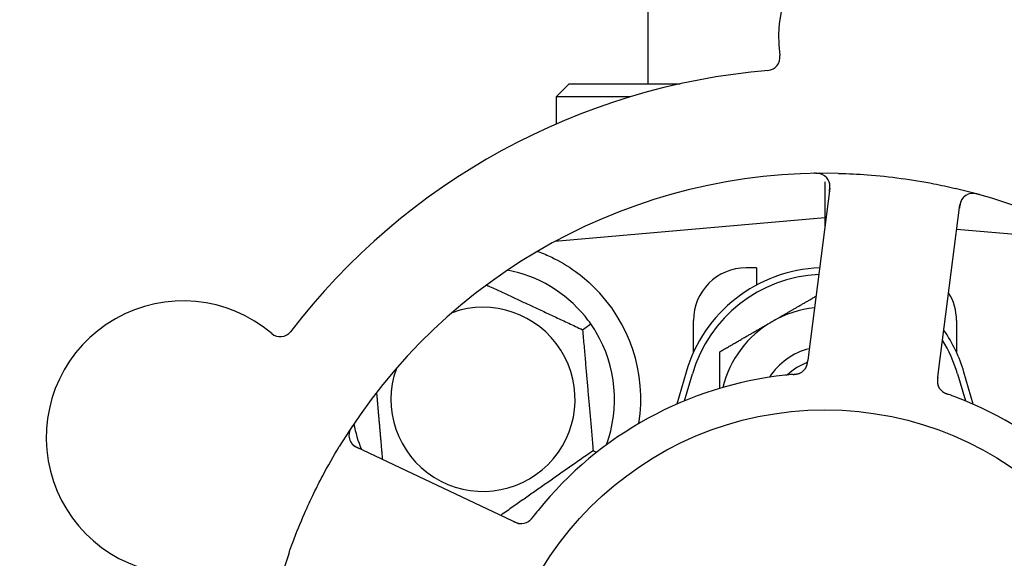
# Model space of a CAD drawing. Header units: inches. Extents: x 18 to 846, y -67 to 561.
# Tile 89 of 256: x 102.02 to 104.36, y 163.72 to 165. Entities that reach past the tile are written whole.
import ezdxf

# ---------------------------------------------------------------- set-up
doc = ezdxf.new("R2010")
doc.units = ezdxf.units.IN
doc.header["$LTSCALE"] = 24
doc.header["$MEASUREMENT"] = 0
doc.layers.add('Dimension (ANSI)', color=7, linetype='Continuous', lineweight=25)
doc.layers.add('Visible (ANSI)', color=7, linetype='Continuous', lineweight=30)
doc.styles.add('Note Text (ANSI)', font='tahoma.ttf')
doc.dimstyles.new('SB Fraction-16 (ANSI)', dxfattribs={"dimscale": 24, "dimtxt": 0.125, "dimasz": 0.098425, "dimexe": 0.125, "dimexo": 0.0625, "dimgap": 0.031496, "dimtad": 0, "dimtih": 1, "dimtoh": 1, "dimdec": 4, "dimrnd": 1e-08, "dimzin": 0, "dimdsep": 46, "dimlunit": 5, "dimtxsty": 'Note Text (ANSI)', "dimcen": 0.09, "dimdle": 0.393701, "dimclrd": 256, "dimclre": 256, "dimclrt": 256, "dimadec": 0, "dimazin": 3, "dimtfac": 0.96, "dimtofl": 0, "dimtmove": 0, "dimatfit": 3, "dimfxl": 1, "dimfrac": 2, "dimtolj": 1, "dimtzin": 12, "dimlwd": -1, "dimlwe": -1, "dimarcsym": 0})

# ---------------------------------------------------------------- blocks, each defined once
blk = doc.blocks.new('*D15')
at = {"layer": 'Defpoints', "color": 0, "transparency": 16777216}
for p in [(115.8191, 378.6679), (40.5863, 88.9562), (79.6941, 88.9562)]:
    blk.add_point(p, dxfattribs=at)
at = {"layer": 'Dimension (ANSI)', "transparency": 16777216}
for p, q in [((114.3191, 378.6679), (37.5863, 378.6679)), ((40.5863, 376.3057), (40.5863, 240.4618)), ((40.5863, 91.3184), (40.5863, 235.1622)), ((78.1941, 88.9562), (37.5863, 88.9562))]:
    blk.add_line(p, q, dxfattribs=at)
for points in [[(40.1926, 376.3057), (40.98, 376.3057), (40.5863, 378.6679)], [(40.1926, 91.3184), (40.98, 91.3184), (40.5863, 88.9562)]]:
    blk.add_solid(points, dxfattribs=at)
at = {"layer": 'Dimension (ANSI)', "transparency": 16777216, "insert": (31.4463, 239.7059), "char_height": 3, "attachment_point": 1, "style": 'Note Text (ANSI)'}
blk.add_mtext('\\A1;289 11/16', dxfattribs=at)

msp = doc.modelspace()

# ---------------------------------------------------------------- linework, layer by layer
at = {"layer": 'Visible (ANSI)'}
for p, q in [((103.50986, 164.8484), (103.50986, 166.9549)), ((103.32236, 164.8484), (103.29111, 164.81715)), ((103.32236, 164.8484), (103.58549, 164.8484)), ((103.46589, 164.81715), (103.29111, 164.81715)), ((103.29111, 164.81715), (103.29111, 164.75287)), ((103.94163, 164.60053), (103.89158, 164.21072)), ((103.92986, 164.61564), (103.92986, 164.52965)), ((104.20054, 164.17105), (104.25059, 164.56086)), ((103.92986, 164.52965), (103.28788, 164.47348)), ((103.92986, 164.52965), (103.92986, 164.50889)), ((103.9325, 164.52942), (103.92986, 164.52965)), ((104.57185, 164.47348), (104.24307, 164.50224)), ((103.29111, 164.47522), (103.29111, 164.47376)), ((103.76736, 164.4109), (103.74236, 164.4109)), ((103.76736, 164.4109), (103.76736, 164.37006)), ((103.35383, 164.26397), (103.37335, 164.27764)), ((103.61736, 164.21035), (103.61736, 164.2859)), ((104.24236, 164.2859), (104.24236, 164.21035)), ((103.89158, 164.21072), (103.88904, 164.19098)), ((103.59986, 164.1634), (103.57753, 164.08682)), ((103.59611, 164.09475), (103.61486, 164.15902)), ((104.19801, 164.15134), (104.20054, 164.17105)), ((104.24486, 164.15902), (104.26361, 164.09475)), ((104.28219, 164.08682), (104.25986, 164.1634)), ((103.17168, 163.81685), (102.81641, 163.98491)), ((103.37899, 163.9764), (103.38742, 163.97247)), ((103.18964, 163.80836), (103.17168, 163.81685))]:
    msp.add_line(p, q, dxfattribs=at)
msp.add_circle((103.92986, 163.2859), 0.7875, dxfattribs=at)
for centre, radius, start, end in [((104.14477, 164.95966), 0.325, 337.56477, 187.80207), ((103.79182, 164.91129), 0.03125, 274.85452, 7.80207), ((103.92986, 163.2859), 1.6, 94.81714, 142.5497), ((103.92986, 163.2859), 1.35, 88.62287, 148.74397), ((103.91063, 164.60451), 0.03125, 352.68342, 90.83549), ((103.92986, 163.2859), 1.35, 16.62287, 76.74397), ((104.28159, 164.55688), 0.03125, 74.53135, 172.68342), ((103.92986, 164.06715), 0.34375, 92.10255, 163.7398), ((103.74236, 164.2859), 0.125, 90, 180), ((103.11736, 164.0984), 0.3125, 39.15807, 79.28378), ((103.92986, 164.06715), 0.32812, 92.55546, 163.7398), ((103.11736, 164.0984), 0.375, 351.21293, 45.72238), ((104.11736, 164.2859), 0.125, 0, 31.69426), ((102.40443, 164.0075), 0.325, 49.56477, 259.80207), ((103.11736, 164.0984), 0.21875, 160.34111, 109.65889), ((103.92986, 164.06715), 0.25, 95.68783, 120), ((103.92986, 164.06715), 0.25, 120, 166.26096), ((102.63549, 164.27866), 0.03125, 229.56477, 322.51231), ((103.11736, 164.0984), 0.3125, 339.72028, 30.84193), ((103.92986, 164.06715), 0.34375, 16.2602, 34.73634), ((103.92986, 164.06715), 0.32812, 16.2602, 31.61609), ((103.92986, 164.06715), 0.15607, 103.81163, 147.53073), ((103.92986, 164.06715), 0.126, 109.2275, 134.92348), ((103.85731, 164.18924), 0.03125, 293.46904, 335.46837), ((103.92986, 163.2859), 0.875, 96.19111, 141.17573), ((104.22827, 164.14161), 0.03125, 190.67765, 232.13682), ((103.92986, 163.2859), 0.875, 24.19111, 69.17573), ((103.11736, 164.0984), 0.3125, 190.71622, 202.42184), ((102.82978, 164.01316), 0.03125, 146.53135, 244.68342), ((103.20824, 163.83413), 0.03125, 262.67765, 304.13682), ((103.92986, 163.2859), 1.35, 160.62287, 220.74397)]:
    msp.add_arc(centre, radius, start, end, dxfattribs=at)
for points, knots in [([(103.92381, 164.63284), (103.92355, 164.63296), (103.92322, 164.6331), (103.9221, 164.63354), (103.92122, 164.63385), (103.9192, 164.63443), (103.91797, 164.63471), (103.9158, 164.63507), (103.91511, 164.63517), (103.91336, 164.63538), (103.91226, 164.63547), (103.90993, 164.63561), (103.90867, 164.63565), (103.90671, 164.63568), (103.90597, 164.63567), (103.90451, 164.63566), (103.90381, 164.63565), (103.90309, 164.63563)], [0.051298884, 0.051298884, 0.051298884, 0.051298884, 0.057269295, 0.057269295, 0.069785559, 0.069785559, 0.08363266, 0.08363266, 0.08945843, 0.08945843, 0.097820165, 0.097820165, 0.107290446, 0.107290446, 0.113094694, 0.113094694, 0.118968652, 0.118968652, 0.118968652, 0.118968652]), ([(103.96231, 164.63551), (103.98523, 164.63496), (104.00799, 164.63382), (104.05733, 164.63013), (104.0842, 164.62732), (104.13715, 164.62015), (104.16293, 164.61588), (104.20552, 164.60757), (104.22248, 164.60392), (104.23942, 164.59993)], [-0.73118965, -0.73118965, -0.73118965, -0.73118965, -0.55244576, -0.55244576, -0.34137939, -0.34137939, -0.13566771, -0.13566771, 0, 0, 0, 0]), ([(103.94059, 164.59248), (103.94071, 164.59342), (103.94084, 164.59436), (103.94127, 164.59802), (103.94151, 164.60073), (103.94162, 164.60529), (103.94154, 164.60723), (103.94119, 164.61041), (103.94092, 164.61183), (103.94036, 164.61404), (103.9401, 164.61485), (103.9398, 164.6157), (103.93974, 164.61588), (103.93968, 164.61604)], [0, 0, 0, 0, 0.007248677, 0.007248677, 0.028564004, 0.028564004, 0.047482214, 0.047482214, 0.065361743, 0.065361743, 0.076705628, 0.076705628, 0.079955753, 0.079955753, 0.079955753, 0.079955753]), ([(104.25634, 164.5753), (104.25617, 164.57505), (104.25597, 164.57475), (104.25499, 164.57324), (104.25415, 164.5717), (104.2529, 164.56879), (104.25239, 164.56736), (104.25133, 164.56364), (104.25081, 164.56124), (104.25023, 164.55773), (104.25007, 164.55669), (104.2498, 164.5547), (104.24968, 164.55375), (104.24956, 164.5528)], [0.058736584, 0.058736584, 0.058736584, 0.058736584, 0.064782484, 0.064782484, 0.086145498, 0.086145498, 0.103238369, 0.103238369, 0.123434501, 0.123434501, 0.131598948, 0.131598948, 0.13893919, 0.13893919, 0.13893919, 0.13893919]), ([(104.29673, 164.58509), (104.29612, 164.58526), (104.29553, 164.58543), (104.29391, 164.58587), (104.29287, 164.58615), (104.29093, 164.58661), (104.29003, 164.58682), (104.2877, 164.58728), (104.28625, 164.58752), (104.28372, 164.58782), (104.28259, 164.58791), (104.28066, 164.58798), (104.27983, 164.58798), (104.27818, 164.58791), (104.27738, 164.58782), (104.27649, 164.5877), (104.2763, 164.58767), (104.27614, 164.58765)], [0, 0, 0, 0, 0.005149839, 0.005149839, 0.013554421, 0.013554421, 0.020527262, 0.020527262, 0.031641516, 0.031641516, 0.041623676, 0.041623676, 0.051235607, 0.051235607, 0.06373445, 0.06373445, 0.067355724, 0.067355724, 0.067355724, 0.067355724]), ([(103.24846, 164.44973), (103.25926, 164.4457), (103.27029, 164.44098), (103.29841, 164.4274), (103.31804, 164.41603), (103.35176, 164.39169), (103.36618, 164.37955), (103.37916, 164.36688)], [1.39731378, 1.39731378, 1.39731378, 1.39731378, 1.49356897, 1.49356897, 1.66386875, 1.66386875, 1.79881771, 1.79881771, 1.79881771, 1.79881771]), ([(103.88519, 164.17511), (103.88523, 164.17519), (103.88527, 164.17528), (103.8854, 164.17556), (103.8855, 164.17576), (103.88591, 164.17668), (103.88626, 164.17755), (103.88699, 164.17969), (103.88737, 164.18107), (103.888, 164.18393), (103.88826, 164.18542), (103.88859, 164.18757), (103.88868, 164.18825), (103.88882, 164.18927), (103.88887, 164.18961), (103.88895, 164.19028), (103.889, 164.19061), (103.88904, 164.19094)], [0.038929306, 0.038929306, 0.038929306, 0.038929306, 0.040726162, 0.040726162, 0.043941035, 0.043941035, 0.054249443, 0.054249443, 0.066768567, 0.066768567, 0.078206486, 0.078206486, 0.083402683, 0.083402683, 0.086046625, 0.086046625, 0.088630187, 0.088630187, 0.088630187, 0.088630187]), ([(103.88555, 164.17584), (103.88555, 164.17584), (103.88555, 164.17584), (103.88558, 164.17591), (103.88567, 164.17611), (103.88596, 164.17674), (103.88616, 164.17724), (103.8866, 164.17838), (103.88682, 164.17901), (103.88706, 164.17983), (103.88713, 164.18004), (103.88755, 164.18157), (103.88794, 164.18336), (103.88841, 164.18627), (103.88853, 164.18714), (103.88872, 164.1885), (103.88878, 164.18897), (103.88891, 164.18994), (103.88897, 164.19044), (103.88904, 164.19094)], [0.028019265, 0.028019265, 0.028019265, 0.028019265, 0.028672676, 0.028672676, 0.033062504, 0.033062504, 0.040781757, 0.040781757, 0.051074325, 0.051074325, 0.054504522, 0.054504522, 0.075062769, 0.075062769, 0.083066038, 0.083066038, 0.087153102, 0.087153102, 0.091266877, 0.091266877, 0.091266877, 0.091266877]), ([(103.85391, 164.15759), (103.85344, 164.15755), (103.85293, 164.15751), (103.85238, 164.15746), (103.8475, 164.15703), (103.84084, 164.15637), (103.8355, 164.15579)], [0.48080563, 0.48080563, 0.48080563, 0.48080563, 0.5329828, 0.5329828, 0.5329828, 1, 1, 1, 1]), ([(103.85395, 164.1576), (103.85425, 164.15762), (103.85455, 164.15765), (103.85535, 164.15772), (103.85586, 164.15777), (103.85744, 164.15792), (103.85853, 164.15803), (103.86079, 164.15832), (103.86197, 164.1585), (103.8643, 164.15892), (103.86539, 164.15917), (103.86753, 164.15974), (103.86847, 164.16007), (103.86963, 164.16052), (103.86994, 164.16066), (103.87018, 164.16076)], [0.001596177, 0.001596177, 0.001596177, 0.001596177, 0.00393777, 0.00393777, 0.007842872, 0.007842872, 0.016055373, 0.016055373, 0.025513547, 0.025513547, 0.037191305, 0.037191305, 0.054193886, 0.054193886, 0.061558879, 0.061558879, 0.061558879, 0.061558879]), ([(103.85395, 164.1576), (103.85449, 164.15764), (103.85504, 164.15769), (103.85612, 164.15779), (103.85666, 164.15784), (103.85847, 164.15801), (103.85974, 164.15816), (103.86179, 164.15844), (103.86264, 164.15858), (103.86454, 164.15893), (103.86553, 164.15917), (103.86727, 164.15965), (103.86804, 164.1599), (103.86924, 164.16035), (103.86974, 164.16056), (103.87003, 164.16069), (103.87007, 164.16071), (103.87008, 164.16071), (103.87008, 164.16071), (103.87008, 164.16071)], [0, 0, 0, 0, 0.004180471, 0.004180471, 0.008305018, 0.008305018, 0.018114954, 0.018114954, 0.025612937, 0.025612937, 0.036850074, 0.036850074, 0.047489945, 0.047489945, 0.056089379, 0.056089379, 0.058286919, 0.058286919, 0.058652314, 0.058652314, 0.058652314, 0.058652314]), ([(104.19801, 164.15133), (104.19794, 164.15081), (104.19787, 164.15028), (104.19775, 164.14926), (104.19768, 164.14876), (104.19755, 164.14763), (104.19748, 164.14701), (104.19725, 164.14479), (104.19714, 164.14336), (104.19707, 164.14113), (104.19709, 164.14015), (104.1972, 164.13839), (104.19728, 164.13763), (104.19746, 164.13637), (104.19756, 164.13581), (104.19762, 164.13549), (104.19763, 164.13545), (104.19763, 164.13545), (104.19763, 164.13545), (104.19763, 164.13545)], [0, 0, 0, 0, 0.004355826, 0.004355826, 0.008687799, 0.008687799, 0.014307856, 0.014307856, 0.029588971, 0.029588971, 0.043844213, 0.043844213, 0.054171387, 0.054171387, 0.06195455, 0.06195455, 0.063871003, 0.063871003, 0.063878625, 0.063878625, 0.063878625, 0.063878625]), ([(104.198, 164.15129), (104.19797, 164.151), (104.19793, 164.1507), (104.19772, 164.14908), (104.19756, 164.14771), (104.19728, 164.14485), (104.19718, 164.14334), (104.19713, 164.14064), (104.19717, 164.13941), (104.19735, 164.13715), (104.19752, 164.13607), (104.19769, 164.13517), (104.19772, 164.13504), (104.19774, 164.13493)], [0, 0, 0, 0, 0.002309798, 0.002309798, 0.012623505, 0.012623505, 0.02433842, 0.02433842, 0.035397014, 0.035397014, 0.047442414, 0.047442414, 0.049661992, 0.049661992, 0.049661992, 0.049661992]), ([(104.2085, 164.11741), (104.20868, 164.11726), (104.20892, 164.11708), (104.20962, 164.11655), (104.21015, 164.11619), (104.21128, 164.11546), (104.21188, 164.1151), (104.21312, 164.11442), (104.21374, 164.1141), (104.21525, 164.11338), (104.21619, 164.11296), (104.2176, 164.11237), (104.21802, 164.1122), (104.21957, 164.11159), (104.22073, 164.11115), (104.22225, 164.1106), (104.22263, 164.11047), (104.22317, 164.11027), (104.22334, 164.11021), (104.22351, 164.11015)], [0.044252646, 0.044252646, 0.044252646, 0.044252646, 0.05067159, 0.05067159, 0.061250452, 0.061250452, 0.07105005, 0.07105005, 0.078610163, 0.078610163, 0.087196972, 0.087196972, 0.090753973, 0.090753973, 0.100050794, 0.100050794, 0.103147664, 0.103147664, 0.104517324, 0.104517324, 0.104517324, 0.104517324]), ([(104.20879, 164.11717), (104.20879, 164.11717), (104.20881, 164.11715), (104.20892, 164.11707), (104.20903, 164.11698), (104.20939, 164.11671), (104.20968, 164.11649), (104.21069, 164.11579), (104.21148, 164.11529), (104.21323, 164.11432), (104.21417, 164.11384), (104.21639, 164.11283), (104.21774, 164.11228), (104.22037, 164.11127), (104.22168, 164.1108), (104.22314, 164.11028), (104.22332, 164.11022), (104.22351, 164.11015)], [0.030853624, 0.030853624, 0.030853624, 0.030853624, 0.032941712, 0.032941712, 0.036385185, 0.036385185, 0.042347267, 0.042347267, 0.055267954, 0.055267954, 0.065838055, 0.065838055, 0.077516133, 0.077516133, 0.087897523, 0.087897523, 0.089364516, 0.089364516, 0.089364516, 0.089364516]), ([(102.80762, 164.03628), (102.80727, 164.03576), (102.80693, 164.03524), (102.80601, 164.03384), (102.80542, 164.03294), (102.80438, 164.03124), (102.80391, 164.03044), (102.80275, 164.02837), (102.80208, 164.02707), (102.801, 164.02475), (102.80057, 164.02371), (102.79991, 164.0219), (102.79966, 164.0211), (102.79921, 164.01951), (102.79904, 164.01872), (102.79888, 164.01784), (102.79885, 164.01765), (102.79883, 164.01749)], [0, 0, 0, 0, 0.005149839, 0.005149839, 0.013554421, 0.013554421, 0.020527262, 0.020527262, 0.031641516, 0.031641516, 0.041623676, 0.041623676, 0.051235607, 0.051235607, 0.06373445, 0.06373445, 0.067355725, 0.067355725, 0.067355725, 0.067355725]), ([(102.65633, 163.73381), (102.65922, 163.74202), (102.66219, 163.7502), (102.67386, 163.78145), (102.68304, 163.8041), (102.70007, 163.84307), (102.70763, 163.85946), (102.72223, 163.88952), (102.72917, 163.90321), (102.74875, 163.94025), (102.76187, 163.96341), (102.7758, 163.98636)], [-0.73117437, -0.73117437, -0.73117437, -0.73117437, -0.66329539, -0.66329539, -0.47009836, -0.47009836, -0.32966499, -0.32966499, -0.20932583, -0.20932583, 0, 0, 0, 0]), ([(102.80446, 163.99485), (102.80464, 163.99461), (102.80486, 163.99432), (102.80599, 163.99293), (102.8072, 163.99165), (102.80958, 163.98956), (102.81078, 163.98863), (102.814, 163.98647), (102.81612, 163.98524), (102.81928, 163.9836), (102.82022, 163.98313), (102.82202, 163.98226), (102.82289, 163.98185), (102.82376, 163.98144)], [0.058736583, 0.058736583, 0.058736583, 0.058736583, 0.064782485, 0.064782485, 0.086145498, 0.086145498, 0.103238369, 0.103238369, 0.123434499, 0.123434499, 0.131598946, 0.131598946, 0.138939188, 0.138939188, 0.138939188, 0.138939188]), ([(103.18964, 163.80836), (103.19012, 163.80813), (103.1906, 163.8079), (103.19153, 163.80746), (103.19199, 163.80725), (103.19303, 163.80677), (103.19359, 163.80651), (103.19563, 163.80561), (103.19696, 163.80507), (103.19906, 163.80431), (103.19999, 163.80402), (103.2017, 163.80359), (103.20245, 163.80343), (103.20371, 163.80321), (103.20427, 163.80313), (103.20459, 163.80309), (103.20464, 163.80308), (103.20464, 163.80308), (103.20464, 163.80308), (103.20464, 163.80308)], [0, 0, 0, 0, 0.004355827, 0.004355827, 0.008687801, 0.008687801, 0.014307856, 0.014307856, 0.029588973, 0.029588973, 0.043844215, 0.043844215, 0.054171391, 0.054171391, 0.061954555, 0.061954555, 0.063871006, 0.063871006, 0.063878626, 0.063878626, 0.063878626, 0.063878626]), ([(103.18968, 163.80834), (103.18995, 163.80821), (103.19022, 163.80808), (103.1917, 163.80739), (103.19295, 163.8068), (103.19558, 163.80566), (103.19699, 163.80509), (103.19954, 163.80421), (103.20072, 163.80387), (103.20293, 163.80335), (103.20401, 163.80317), (103.20492, 163.80306), (103.20505, 163.80304), (103.20516, 163.80303)], [0, 0, 0, 0, 0.002309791, 0.002309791, 0.012623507, 0.012623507, 0.024338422, 0.024338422, 0.035397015, 0.035397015, 0.047442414, 0.047442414, 0.049661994, 0.049661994, 0.049661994, 0.049661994]), ([(103.22515, 163.80784), (103.22534, 163.80797), (103.22559, 163.80814), (103.22631, 163.80865), (103.22682, 163.80904), (103.22786, 163.80989), (103.22839, 163.81035), (103.22942, 163.81132), (103.22991, 163.81181), (103.23107, 163.81302), (103.23176, 163.81379), (103.23275, 163.81494), (103.23305, 163.81529), (103.23411, 163.81657), (103.23488, 163.81755), (103.23587, 163.81882), (103.23612, 163.81914), (103.23647, 163.8196), (103.23658, 163.81974), (103.23669, 163.81988)], [0.044252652, 0.044252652, 0.044252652, 0.044252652, 0.050671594, 0.050671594, 0.061250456, 0.061250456, 0.071050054, 0.071050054, 0.078610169, 0.078610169, 0.087196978, 0.087196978, 0.090753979, 0.090753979, 0.100050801, 0.100050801, 0.10314767, 0.10314767, 0.10451733, 0.10451733, 0.10451733, 0.10451733]), ([(103.22547, 163.80805), (103.22547, 163.80805), (103.22549, 163.80807), (103.2256, 163.80814), (103.22572, 163.80822), (103.22609, 163.80848), (103.22638, 163.80869), (103.22736, 163.80943), (103.22809, 163.81003), (103.22955, 163.81139), (103.23029, 163.81214), (103.23194, 163.81394), (103.23289, 163.81505), (103.23466, 163.81725), (103.23551, 163.81835), (103.23645, 163.81957), (103.23657, 163.81973), (103.23669, 163.81988)], [0.030853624, 0.030853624, 0.030853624, 0.030853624, 0.032941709, 0.032941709, 0.03638518, 0.03638518, 0.042347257, 0.042347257, 0.055267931, 0.055267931, 0.065838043, 0.065838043, 0.077516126, 0.077516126, 0.087897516, 0.087897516, 0.089364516, 0.089364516, 0.089364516, 0.089364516])]:
    msp.add_open_spline(points, degree=3, knots=knots, dxfattribs=at)
for points, weights in [([(103.24533, 164.44947), (103.2469, 164.4496), (103.24846, 164.44973)], [0.999914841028, 0.999914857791, 0.999914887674]), ([(103.12578, 164.37031), (103.23643, 164.31872), (103.35383, 164.26397)], [1.07748863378, 1.18694802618, 1.04422863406]), ([(103.80486, 164.28365), (103.85407, 164.31206), (103.90863, 164.34357)], [1, 1.03200893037, 1.01002889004]), ([(103.67986, 164.21148), (103.74685, 164.25016), (103.80486, 164.28365)], [1, 1.0379548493, 1]), ([(103.35383, 164.26397), (103.36641, 164.12019), (103.37899, 163.9764)], [1.04422863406, 1.20577136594, 1.04422863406]), ([(103.67986, 164.12442), (103.67986, 164.16538), (103.67986, 164.21148)], [1.01840264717, 1.02228011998, 1]), ([(102.87892, 163.95534), (102.87158, 164.03923), (102.8649, 164.11557)], [1.06521891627, 1.14516515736, 1.11819795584]), ([(103.37899, 163.9764), (103.26732, 163.89821), (103.15942, 163.82265)], [1.04422863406, 1.19550179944, 1.06346205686])]:
    msp.add_rational_spline(points, weights, degree=2, dxfattribs=at)
for points in [[(103.37335, 164.27764), (103.36897, 164.28388), (103.36424, 164.29012), (103.35968, 164.29573)], [(103.38567, 164.25861), (103.38196, 164.26481), (103.37771, 164.27139), (103.37335, 164.27764)], [(104.24093, 164.10374), (104.23534, 164.10586), (104.22815, 164.10849), (104.2235, 164.11015)], [(103.24817, 163.83446), (103.24443, 163.82981), (103.2397, 163.82379), (103.23669, 163.81987)]]:
    msp.add_open_spline(points, degree=3, dxfattribs=at)

# ---------------------------------------------------------------- dimensions: what is measured, and where the dimension line sits
at = {"layer": 'Dimension (ANSI)'}
dim = msp.add_linear_dim(base=(40.58635, 88.95616), p1=(115.81912, 378.66786), p2=(79.69412, 88.95616), angle=270, dimstyle='SB Fraction-16 (ANSI)', override={"dimgap": 0.031496, "dimdec": 4, "dimtol": 0, "dimlim": 0, "dimtp": 0, "dimtm": 0, "dimtdec": 2, "dimatfit": 1}, dxfattribs=at)
dim.commit()
dim.dimension.update_dxf_attribs({"geometry": '*D15', "text_midpoint": (40.58635, 237.81201), "dimtype": 160})

doc.saveas('drawing.dxf')
